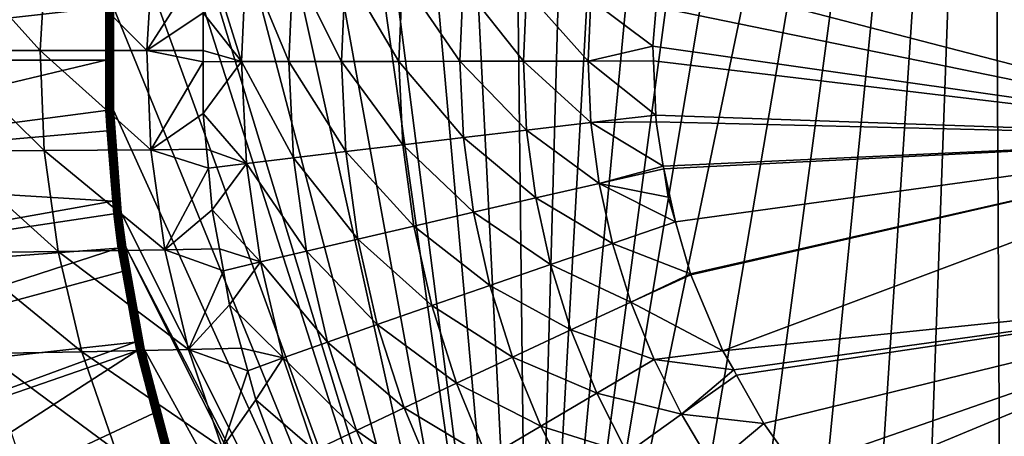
# Model space of a CAD drawing. Extents: x -922 to 922, y -424 to 424.
# Tile 8 of 71: x -715 to -476, y -91 to 10. Entities that reach past the tile are written whole.
import ezdxf

# ---------------------------------------------------------------- set-up
doc = ezdxf.new("R2010")
doc.units = 0
doc.linetypes.add('SOLIDLINE', pattern=[0])
doc.layers.add('BE3C_Starlet_Oval_Sil_2740CFXXK', color=252, linetype='SOLIDLINE')

msp = doc.modelspace()

# ---------------------------------------------------------------- linework, layer by layer
at = {"layer": 'BE3C_Starlet_Oval_Sil_2740CFXXK', "color": 252}
for points in [[(-464.562, 307.862), (-378.905, -322.511), (-479.283, 302.863)], [(-590.961, -234.405), (-479.283, 302.863), (-573.264, -249.923)], [(-590.961, -234.405), (-502.745, 293.618), (-479.283, 302.863)], [(-573.264, -249.923), (-479.283, 302.863), (-554.956, -263.75)], [(-479.283, 302.863), (-536.469, -275.988), (-554.956, -263.75)], [(-479.283, 302.863), (-517.874, -286.611), (-536.469, -275.988)], [(-500.754, -294.494), (-517.874, -286.611), (-479.283, 302.863)], [(-479.283, 302.863), (-476.144, -303.552), (-500.754, -294.494)], [(-479.283, 302.863), (-378.905, -322.511), (-402.692, -320.502)], [(-479.283, 302.863), (-402.692, -320.502), (-427.003, -316.51)], [(-427.003, -316.51), (-451.474, -310.834), (-479.283, 302.863)], [(-479.283, 302.863), (-451.474, -310.834), (-476.144, -303.552)], [(-590.961, -234.405), (-521.817, 284.281), (-502.745, 293.618)], [(-543.505, 271.41), (-521.817, 284.281), (-590.961, -234.405)], [(-590.961, -234.405), (-563.57, 257.477), (-543.505, 271.41)], [(-590.961, -234.405), (-577.716, 246.212), (-563.57, 257.477)], [(-590.961, -234.405), (-596.304, 229.254), (-577.716, 246.212)], [(-613.399, 210.997), (-596.304, 229.254), (-590.961, -234.405)], [(-590.961, -234.405), (-629.033, 191.465), (-613.399, 210.997)], [(-643.127, 170.778), (-629.033, 191.465), (-590.961, -234.405)], [(-590.961, -234.405), (-647.418, 163.729), (-643.127, 170.778)], [(-590.961, -234.405), (-659.359, 141.608), (-647.418, 163.729)], [(-669.446, 118.812), (-659.359, 141.608), (-590.961, -234.405)], [(-590.961, -234.405), (-677.715, 95.3556), (-669.446, 118.812)], [(-590.961, -234.405), (-684.151, 71.2671), (-677.715, 95.3556)], [(-685.999, 62.5597), (-684.151, 71.2671), (-590.961, -234.405)], [(-590.961, -234.405), (-689.923, 37.6723), (-685.999, 62.5597)], [(-590.961, -234.405), (-691.892, 12.7539), (-689.923, 37.6723)], [(-693.746, 12.8283, 1.25511), (-808.565, 0.02537, 286.416), (-807.517, 27.1505, 286.416)], [(-709.673, 2.3838, 296.92), (-731.83, 26.9034, 337.633), (-733.262, 2.40352, 337.539)], [(-708.238, 26.7127, 297.01), (-731.83, 26.9034, 337.633), (-709.673, 2.3838, 296.92)], [(-709.673, 2.3838, 296.92), (-683.793, 2.35929, 257.67), (-708.238, 26.7127, 297.01)], [(-708.238, 26.7127, 297.01), (-683.793, 2.35929, 257.67), (-682.37, 26.4686, 257.749)], [(-668.959, 25.5785, 239.39), (-682.37, 26.4686, 257.749), (-683.793, 2.35929, 257.67)], [(-668.959, 25.5785, 239.39), (-683.793, 2.35929, 257.67), (-670.199, 11.454, 239.19)], [(-660.883, -0.32637, 227.568), (-668.959, 25.5785, 239.39), (-670.199, 11.454, 239.19)], [(-659.754, 24.4679, 227.723), (-668.959, 25.5785, 239.39), (-660.883, -0.32637, 227.568)], [(-649.41, -0.30732, 216.32), (-659.754, 24.4679, 227.723), (-660.883, -0.32637, 227.568)], [(-648.368, 23.1182, 216.43), (-659.754, 24.4679, 227.723), (-649.41, -0.30732, 216.32)], [(-649.41, -0.30732, 216.32), (-636.619, -0.28628, 206.272), (-648.368, 23.1182, 216.43)], [(-648.368, 23.1182, 216.43), (-636.619, -0.28628, 206.272), (-635.66, 21.6251, 206.341)], [(-636.619, -0.28628, 206.272), (-622.709, -0.26358, 197.645), (-635.66, 21.6251, 206.341)], [(-635.66, 21.6251, 206.341), (-622.709, -0.26358, 197.645), (-621.831, 20.0123, 197.678)], [(-621.831, 20.0123, 197.678), (-622.709, -0.26358, 197.645), (-607.926, -0.23963, 190.611)], [(-621.831, 20.0123, 197.678), (-607.926, -0.23963, 190.611), (-607.127, 18.3085, 190.615)], [(-406.121, -18.6546, 171.337), (-559.654, 21.2582, 179.827), (-560.348, 12.953, 179.858)], [(-406.121, 18.6608, 171.337), (-559.654, 21.2582, 179.827), (-406.121, -18.6546, 171.337)], [(-607.127, 18.3085, 190.615), (-607.926, -0.23963, 190.611), (-592.549, -0.21488, 185.285)], [(-607.127, 18.3085, 190.615), (-592.549, -0.21488, 185.285), (-591.827, 16.5458, 185.27)], [(-591.827, 16.5458, 185.27), (-592.549, -0.21488, 185.285), (-576.871, -0.18979, 181.718)], [(-591.827, 16.5458, 185.27), (-576.871, -0.18979, 181.718), (-576.225, 14.7572, 181.693)], [(-576.225, 14.7572, 181.693), (-576.871, -0.18979, 181.718), (-561.143, 3.43591, 179.895)], [(-576.225, 14.7572, 181.693), (-561.143, 3.43591, 179.895), (-560.348, 12.953, 179.858)], [(-693.76, 0.01573, 1.25507), (-808.565, 0.02537, 286.416), (-693.746, 12.8283, 1.25511)], [(-693.746, 12.8283, 1.25511), (-693.563, 12.821, 0.90424), (-693.76, 0.01573, 1.25507)], [(-693.59, -12.1295, 0.90417), (-693.76, 0.01573, 1.25507), (-693.563, 12.821, 0.90424)], [(-693.563, 12.821, 0.90424), (-693.342, -12.1201, 0.59622), (-693.59, -12.1295, 0.90417)], [(-693.563, 12.821, 0.90424), (-693.315, 12.811, 0.59624), (-693.342, -12.1201, 0.59622)], [(-693.315, 12.811, 0.59624), (-693.038, -12.1085, 0.3432), (-693.342, -12.1201, 0.59622)], [(-693.315, 12.811, 0.59624), (-693.011, 12.7988, 0.34322), (-693.038, -12.1085, 0.3432)], [(-693.011, 12.7988, 0.34322), (-692.69, -12.0953, 0.15506), (-693.038, -12.1085, 0.3432)], [(-693.011, 12.7988, 0.34322), (-692.663, 12.7848, 0.15507), (-692.69, -12.0953, 0.15506)], [(-692.663, 12.7848, 0.15507), (-692.312, -12.0809, 0.03915), (-692.69, -12.0953, 0.15506)], [(-692.663, 12.7848, 0.15507), (-692.285, 12.7697, 0.03915), (-692.312, -12.0809, 0.03915)], [(-692.285, 12.7697, 0.03915), (-691.918, -12.0659), (-692.312, -12.0809, 0.03915)], [(-692.285, 12.7697, 0.03915), (-691.892, 12.7539), (-691.918, -12.0659)], [(-691.918, -12.0659), (-691.892, 12.7539), (-590.961, -234.405)], [(-406.121, -18.6546, 171.337), (-560.348, 12.953, 179.858), (-561.143, 3.43591, 179.895)], [(-683.793, 2.35929, 257.67), (-670.174, 2.3465, 239.197), (-670.199, 11.454, 239.19)], [(-660.883, -0.32637, 227.568), (-670.199, 11.454, 239.19), (-670.174, 2.3465, 239.197)], [(-709.673, 2.3838, 296.92), (-733.262, 2.40352, 337.539), (-708.708, -21.8928, 296.982)], [(-708.708, -21.8928, 296.982), (-733.262, 2.40352, 337.539), (-732.299, -22.055, 337.604)], [(-576.871, -0.18979, 181.718), (-561, -0.15752, 179.888), (-561.143, 3.43591, 179.895)], [(-561, -0.15752, 179.888), (-406.121, -18.6546, 171.337), (-561.143, 3.43591, 179.895)], [(-693.76, 0.01573, 1.25507), (-807.521, -27.0999, 286.416), (-808.565, 0.02537, 286.416)], [(-693.773, -12.1364, 1.25504), (-807.521, -27.0999, 286.416), (-693.76, 0.01573, 1.25507)], [(-708.708, -21.8928, 296.982), (-682.837, -21.6868, 257.725), (-709.673, 2.3838, 296.92)], [(-709.673, 2.3838, 296.92), (-682.837, -21.6868, 257.725), (-683.793, 2.35929, 257.67)], [(-693.59, -12.1295, 0.90417), (-693.773, -12.1364, 1.25504), (-693.76, 0.01573, 1.25507)], [(-682.837, -21.6868, 257.725), (-670.166, -0.34161, 239.199), (-683.793, 2.35929, 257.67)], [(-683.793, 2.35929, 257.67), (-670.166, -0.34161, 239.199), (-670.174, 2.3465, 239.197)], [(-670.174, 2.3465, 239.197), (-670.166, -0.34161, 239.199), (-660.883, -0.32637, 227.568)], [(-682.837, -21.6868, 257.725), (-670.131, -12.9059, 239.209), (-670.166, -0.34161, 239.199)], [(-660.883, -0.32637, 227.568), (-670.166, -0.34161, 239.199), (-670.131, -12.9059, 239.209)], [(-660.883, -0.32637, 227.568), (-670.131, -12.9059, 239.209), (-659.686, -25.0157, 227.745)], [(-649.41, -0.30732, 216.32), (-660.883, -0.32637, 227.568), (-648.304, -23.6385, 216.447)], [(-648.304, -23.6385, 216.447), (-660.883, -0.32637, 227.568), (-659.686, -25.0157, 227.745)], [(-649.41, -0.30732, 216.32), (-635.601, -22.1149, 206.352), (-636.619, -0.28628, 206.272)], [(-648.304, -23.6385, 216.447), (-635.601, -22.1149, 206.352), (-649.41, -0.30732, 216.32)], [(-636.619, -0.28628, 206.272), (-621.775, -20.4689, 197.684), (-622.709, -0.26358, 197.645)], [(-635.601, -22.1149, 206.352), (-621.775, -20.4689, 197.684), (-636.619, -0.28628, 206.272)], [(-622.709, -0.26358, 197.645), (-607.074, -18.73, 190.618), (-607.926, -0.23963, 190.611)], [(-622.709, -0.26358, 197.645), (-621.775, -20.4689, 197.684), (-607.074, -18.73, 190.618)], [(-607.926, -0.23963, 190.611), (-591.777, -16.9306, 185.27), (-592.549, -0.21488, 185.285)], [(-607.926, -0.23963, 190.611), (-607.074, -18.73, 190.618), (-591.777, -16.9306, 185.27)], [(-592.549, -0.21488, 185.285), (-576.178, -15.1048, 181.691), (-576.871, -0.18979, 181.718)], [(-592.549, -0.21488, 185.285), (-591.777, -16.9306, 185.27), (-576.178, -15.1048, 181.691)], [(-576.871, -0.18979, 181.718), (-560.475, -13.2819, 179.864), (-561, -0.15752, 179.888)], [(-576.178, -15.1048, 181.691), (-560.475, -13.2819, 179.864), (-576.871, -0.18979, 181.718)], [(-561, -0.15752, 179.888), (-560.475, -13.2819, 179.864), (-406.121, -18.6546, 171.337)], [(-693.773, -12.1364, 1.25504), (-693.394, -17.0784, 1.25607), (-807.521, -27.0999, 286.416)], [(-693.394, -17.0784, 1.25607), (-693.773, -12.1364, 1.25504), (-693.59, -12.1295, 0.90417)], [(-693.59, -12.1295, 0.90417), (-693.342, -12.1201, 0.59622), (-691.42, -37.1507, 0.59886)], [(-693.394, -17.0784, 1.25607), (-693.59, -12.1295, 0.90417), (-691.667, -37.1792, 0.90808)], [(-693.59, -12.1295, 0.90417), (-691.42, -37.1507, 0.59886), (-691.667, -37.1792, 0.90808)], [(-693.342, -12.1201, 0.59622), (-693.038, -12.1085, 0.3432), (-691.118, -37.1157, 0.34477)], [(-693.342, -12.1201, 0.59622), (-691.118, -37.1157, 0.34477), (-691.42, -37.1507, 0.59886)], [(-693.038, -12.1085, 0.3432), (-692.69, -12.0953, 0.15506), (-690.772, -37.0756, 0.15578)], [(-693.038, -12.1085, 0.3432), (-690.772, -37.0756, 0.15578), (-691.118, -37.1157, 0.34477)], [(-692.69, -12.0953, 0.15506), (-692.312, -12.0809, 0.03915), (-690.395, -37.0321, 0.03932)], [(-692.69, -12.0953, 0.15506), (-690.395, -37.0321, 0.03932), (-690.772, -37.0756, 0.15578)], [(-692.312, -12.0809, 0.03915), (-691.918, -12.0659), (-690.003, -36.9867)], [(-692.312, -12.0809, 0.03915), (-690.003, -36.9867), (-690.395, -37.0321, 0.03932)], [(-590.961, -234.405), (-690.003, -36.9867), (-691.918, -12.0659)], [(-669.327, -21.5482, 239.344), (-670.131, -12.9059, 239.209), (-682.837, -21.6868, 257.725)], [(-659.686, -25.0157, 227.745), (-670.131, -12.9059, 239.209), (-669.327, -21.5482, 239.344)], [(-576.178, -15.1048, 181.691), (-560.411, -14.9015, 179.861), (-560.475, -13.2819, 179.864)], [(-560.475, -13.2819, 179.864), (-560.411, -14.9015, 179.861), (-406.121, -18.6546, 171.337)], [(-574.192, -29.8337, 181.614), (-576.178, -15.1048, 181.691), (-591.777, -16.9306, 185.27)], [(-558.658, -25.6526, 179.781), (-560.411, -14.9015, 179.861), (-576.178, -15.1048, 181.691)], [(-558.658, -25.6526, 179.781), (-576.178, -15.1048, 181.691), (-574.192, -29.8337, 181.614)], [(-406.121, -18.6546, 171.337), (-560.411, -14.9015, 179.861), (-558.658, -25.6526, 179.781)], [(-807.521, -27.0999, 286.416), (-693.394, -17.0784, 1.25607), (-692.082, -34.1591, 1.2596)], [(-691.667, -37.1792, 0.90808), (-692.082, -34.1591, 1.2596), (-693.394, -17.0784, 1.25607)], [(-604.636, -36.8109, 190.63), (-607.074, -18.73, 190.618), (-621.775, -20.4689, 197.684)], [(-589.566, -33.3484, 185.223), (-591.777, -16.9306, 185.27), (-607.074, -18.73, 190.618)], [(-589.566, -33.3484, 185.223), (-607.074, -18.73, 190.618), (-604.636, -36.8109, 190.63)], [(-574.192, -29.8337, 181.614), (-591.777, -16.9306, 185.27), (-589.566, -33.3484, 185.223)], [(-406.121, -18.6546, 171.337), (-558.658, -25.6526, 179.781), (-558.554, -26.2907, 179.776)], [(-555.702, -39.1725, 179.647), (-406.121, -18.6546, 171.337), (-558.554, -26.2907, 179.776)], [(-552.085, -51.7016, 179.483), (-406.121, -18.6546, 171.337), (-555.702, -39.1725, 179.647)], [(-552.085, -51.7016, 179.483), (-551.972, -51.9699, 179.478), (-406.121, -18.6546, 171.337)], [(-406.121, -18.6546, 171.337), (-551.972, -51.9699, 179.478), (-544.2, -70.3604, 179.13)], [(-406.121, -18.6546, 171.337), (-544.2, -70.3604, 179.13), (-402.7, -55.8129, 171.337)], [(-635.601, -22.1149, 206.352), (-619.104, -40.1544, 197.781), (-621.775, -20.4689, 197.684)], [(-604.636, -36.8109, 190.63), (-621.775, -20.4689, 197.684), (-619.104, -40.1544, 197.781)], [(-708.708, -21.8928, 296.982), (-732.299, -22.055, 337.604), (-705.334, -46.3323, 297.191)], [(-705.334, -46.3323, 297.191), (-732.299, -22.055, 337.604), (-728.937, -46.6262, 337.819)], [(-708.708, -21.8928, 296.982), (-679.483, -45.9457, 257.908), (-682.837, -21.6868, 257.725)], [(-705.334, -46.3323, 297.191), (-679.483, -45.9457, 257.908), (-708.708, -21.8928, 296.982)], [(-669.327, -21.5482, 239.344), (-682.837, -21.6868, 257.725), (-668.899, -26.149, 239.415)], [(-668.899, -26.149, 239.415), (-682.837, -21.6868, 257.725), (-679.483, -45.9457, 257.908)], [(-659.686, -25.0157, 227.745), (-669.327, -21.5482, 239.344), (-668.899, -26.149, 239.415)], [(-648.304, -23.6385, 216.447), (-659.686, -25.0157, 227.745), (-645.144, -46.2343, 216.774)], [(-648.304, -23.6385, 216.447), (-632.689, -43.3147, 206.556), (-635.601, -22.1149, 206.352)], [(-645.144, -46.2343, 216.774), (-632.689, -43.3147, 206.556), (-648.304, -23.6385, 216.447)], [(-632.689, -43.3147, 206.556), (-619.104, -40.1544, 197.781), (-635.601, -22.1149, 206.352)], [(-668.899, -26.149, 239.415), (-679.483, -45.9457, 257.908), (-667.962, -36.2307, 239.572)], [(-667.962, -36.2307, 239.572), (-659.686, -25.0157, 227.745), (-668.899, -26.149, 239.415)], [(-667.962, -36.2307, 239.572), (-656.269, -48.866, 228.204), (-659.686, -25.0157, 227.745)], [(-645.144, -46.2343, 216.774), (-659.686, -25.0157, 227.745), (-656.269, -48.866, 228.204)], [(-574.192, -29.8337, 181.614), (-558.554, -26.2907, 179.776), (-558.658, -25.6526, 179.781)], [(-807.521, -27.0999, 286.416), (-692.082, -34.1591, 1.2596), (-804.401, -54.0624, 286.416)], [(-574.192, -29.8337, 181.614), (-557.431, -33.1838, 179.725), (-558.554, -26.2907, 179.776)], [(-555.702, -39.1725, 179.647), (-558.554, -26.2907, 179.776), (-557.431, -33.1838, 179.725)], [(-570.965, -44.3634, 181.489), (-574.192, -29.8337, 181.614), (-589.566, -33.3484, 185.223)], [(-555.702, -39.1725, 179.647), (-574.192, -29.8337, 181.614), (-570.965, -44.3634, 181.489)], [(-555.702, -39.1725, 179.647), (-557.431, -33.1838, 179.725), (-574.192, -29.8337, 181.614)], [(-585.974, -49.5039, 185.144), (-589.566, -33.3484, 185.223), (-604.636, -36.8109, 190.63)], [(-570.965, -44.3634, 181.489), (-589.566, -33.3484, 185.223), (-585.974, -49.5039, 185.144)], [(-804.401, -54.0624, 286.416), (-692.082, -34.1591, 1.2596), (-691.849, -37.2002, 1.26024)], [(-691.667, -37.1792, 0.90808), (-691.849, -37.2002, 1.26024), (-692.082, -34.1591, 1.2596)], [(-804.401, -54.0624, 286.416), (-691.849, -37.2002, 1.26024), (-690.775, -45.5481, 1.26315)], [(-690.594, -45.5225, 0.91029), (-691.849, -37.2002, 1.26024), (-691.667, -37.1792, 0.90808)], [(-690.594, -45.5225, 0.91029), (-690.775, -45.5481, 1.26315), (-691.849, -37.2002, 1.26024)], [(-691.667, -37.1792, 0.90808), (-691.42, -37.1507, 0.59886), (-690.349, -45.4876, 0.60037)], [(-691.667, -37.1792, 0.90808), (-690.349, -45.4876, 0.60037), (-690.594, -45.5225, 0.91029)], [(-691.42, -37.1507, 0.59886), (-691.118, -37.1157, 0.34477), (-690.047, -45.4447, 0.34567)], [(-691.42, -37.1507, 0.59886), (-690.047, -45.4447, 0.34567), (-690.349, -45.4876, 0.60037)], [(-691.118, -37.1157, 0.34477), (-690.772, -37.0756, 0.15578), (-689.701, -45.3957, 0.1562)], [(-691.118, -37.1157, 0.34477), (-689.701, -45.3957, 0.1562), (-690.047, -45.4447, 0.34567)], [(-690.772, -37.0756, 0.15578), (-690.395, -37.0321, 0.03932), (-689.325, -45.3423, 0.03943)], [(-690.772, -37.0756, 0.15578), (-689.325, -45.3423, 0.03943), (-689.701, -45.3957, 0.1562)], [(-690.395, -37.0321, 0.03932), (-690.003, -36.9867), (-688.934, -45.2868)], [(-690.395, -37.0321, 0.03932), (-688.934, -45.2868), (-689.325, -45.3423, 0.03943)], [(-590.961, -234.405), (-688.934, -45.2868), (-690.003, -36.9867)], [(-679.483, -45.9457, 257.908), (-666.236, -45.6822, 239.84), (-667.962, -36.2307, 239.572)], [(-666.236, -45.6822, 239.84), (-656.269, -48.866, 228.204), (-667.962, -36.2307, 239.572)], [(-600.675, -54.5658, 190.639), (-604.636, -36.8109, 190.63), (-619.104, -40.1544, 197.781)], [(-585.974, -49.5039, 185.144), (-604.636, -36.8109, 190.63), (-600.675, -54.5658, 190.639)], [(-632.689, -43.3147, 206.556), (-614.768, -59.4476, 197.92), (-619.104, -40.1544, 197.781)], [(-600.675, -54.5658, 190.639), (-619.104, -40.1544, 197.781), (-614.768, -59.4476, 197.92)], [(-570.965, -44.3634, 181.489), (-552.085, -51.7016, 179.483), (-555.702, -39.1725, 179.647)], [(-689.325, -45.3423, 0.03943), (-688.934, -45.2868), (-684.433, -70.0108)], [(-597.073, -228.491), (-684.433, -70.0108), (-688.934, -45.2868)], [(-597.073, -228.491), (-688.934, -45.2868), (-590.961, -234.405)], [(-645.144, -46.2343, 216.774), (-627.969, -64.0521, 206.859), (-632.689, -43.3147, 206.556)], [(-627.969, -64.0521, 206.859), (-614.768, -59.4476, 197.92), (-632.689, -43.3147, 206.556)], [(-585.974, -49.5039, 185.144), (-566.509, -58.6412, 181.315), (-570.965, -44.3634, 181.489)], [(-570.965, -44.3634, 181.489), (-566.509, -58.6412, 181.315), (-552.085, -51.7016, 179.483)], [(-799.225, -80.7118, 286.416), (-804.401, -54.0624, 286.416), (-690.775, -45.5481, 1.26315)], [(-799.225, -80.7118, 286.416), (-690.775, -45.5481, 1.26315), (-689.75, -51.1835, 1.26588)], [(-705.334, -46.3323, 297.191), (-728.937, -46.6262, 337.819), (-699.544, -70.6424, 297.531)], [(-699.544, -70.6424, 297.531), (-728.937, -46.6262, 337.819), (-723.185, -71.0328, 338.172)], [(-705.334, -46.3323, 297.191), (-673.707, -70.1103, 258.209), (-679.483, -45.9457, 257.908)], [(-699.544, -70.6424, 297.531), (-673.707, -70.1103, 258.209), (-705.334, -46.3323, 297.191)], [(-689.75, -51.1835, 1.26588), (-690.775, -45.5481, 1.26315), (-690.594, -45.5225, 0.91029)], [(-690.594, -45.5225, 0.91029), (-690.349, -45.4876, 0.60037), (-685.834, -70.3222, 0.60655)], [(-686.076, -70.3761, 0.91934), (-689.75, -51.1835, 1.26588), (-690.594, -45.5225, 0.91029)], [(-690.594, -45.5225, 0.91029), (-685.834, -70.3222, 0.60655), (-686.076, -70.3761, 0.91934)], [(-690.349, -45.4876, 0.60037), (-690.047, -45.4447, 0.34567), (-685.536, -70.2559, 0.3493)], [(-690.349, -45.4876, 0.60037), (-685.536, -70.2559, 0.3493), (-685.834, -70.3222, 0.60655)], [(-690.047, -45.4447, 0.34567), (-689.701, -45.3957, 0.1562), (-685.194, -70.1799, 0.15787)], [(-690.047, -45.4447, 0.34567), (-685.194, -70.1799, 0.15787), (-685.536, -70.2559, 0.3493)], [(-689.701, -45.3957, 0.1562), (-689.325, -45.3423, 0.03943), (-684.821, -70.0971, 0.03987)], [(-689.701, -45.3957, 0.1562), (-684.821, -70.0971, 0.03987), (-685.194, -70.1799, 0.15787)], [(-689.325, -45.3423, 0.03943), (-684.433, -70.0108), (-684.821, -70.0971, 0.03987)], [(-679.483, -45.9457, 257.908), (-665.259, -51.0278, 239.991), (-666.236, -45.6822, 239.84)], [(-673.707, -70.1103, 258.209), (-665.259, -51.0278, 239.991), (-679.483, -45.9457, 257.908)], [(-666.236, -45.6822, 239.84), (-665.259, -51.0278, 239.991), (-656.269, -48.866, 228.204)], [(-645.144, -46.2343, 216.774), (-656.269, -48.866, 228.204), (-640.028, -68.2927, 217.265)], [(-640.028, -68.2927, 217.265), (-627.969, -64.0521, 206.859), (-645.144, -46.2343, 216.774)], [(-656.269, -48.866, 228.204), (-665.259, -51.0278, 239.991), (-663.763, -59.2183, 240.223)], [(-656.269, -48.866, 228.204), (-663.763, -59.2183, 240.223), (-650.747, -72.0989, 228.895)], [(-640.028, -68.2927, 217.265), (-656.269, -48.866, 228.204), (-650.747, -72.0989, 228.895)], [(-600.675, -54.5658, 190.639), (-581.019, -65.3338, 185.028), (-585.974, -49.5039, 185.144)], [(-585.974, -49.5039, 185.144), (-581.019, -65.3338, 185.028), (-566.509, -58.6412, 181.315)], [(-686.632, -68.3312, 1.2742), (-799.225, -80.7118, 286.416), (-689.75, -51.1835, 1.26588)], [(-686.076, -70.3761, 0.91934), (-686.632, -68.3312, 1.2742), (-689.75, -51.1835, 1.26588)], [(-673.707, -70.1103, 258.209), (-663.763, -59.2183, 240.223), (-665.259, -51.0278, 239.991)], [(-566.509, -58.6412, 181.315), (-551.972, -51.9699, 179.478), (-552.085, -51.7016, 179.483)], [(-566.509, -58.6412, 181.315), (-544.2, -70.3604, 179.13), (-551.972, -51.9699, 179.478)], [(-614.768, -59.4476, 197.92), (-595.218, -71.9199, 190.638), (-600.675, -54.5658, 190.639)], [(-600.675, -54.5658, 190.639), (-595.218, -71.9199, 190.638), (-581.019, -65.3338, 185.028)], [(-402.7, -55.8129, 171.337), (-544.2, -70.3604, 179.13), (-541.578, -75.0326, 179.013)], [(-402.7, -55.8129, 171.337), (-541.578, -75.0326, 179.013), (-540.883, -76.27, 178.982)], [(-402.7, -55.8129, 171.337), (-540.883, -76.27, 178.982), (-534.316, -87.9701, 178.691)], [(-534.316, -87.9701, 178.691), (-526.514, -98.8863, 178.349), (-402.7, -55.8129, 171.337)], [(-402.7, -55.8129, 171.337), (-526.514, -98.8863, 178.349), (-521.953, -105.266, 178.148)], [(-402.7, -55.8129, 171.337), (-521.953, -105.266, 178.148), (-395.886, -92.501, 171.337)], [(-660.862, -69.7412, 240.646), (-663.763, -59.2183, 240.223), (-673.707, -70.1103, 258.209)], [(-650.747, -72.0989, 228.895), (-663.763, -59.2183, 240.223), (-660.862, -69.7412, 240.646)], [(-627.969, -64.0521, 206.859), (-608.802, -78.2611, 198.085), (-614.768, -59.4476, 197.92)], [(-614.768, -59.4476, 197.92), (-608.802, -78.2611, 198.085), (-595.218, -71.9199, 190.638)], [(-581.019, -65.3338, 185.028), (-560.896, -72.5047, 181.094), (-566.509, -58.6412, 181.315)], [(-560.896, -72.5047, 181.094), (-544.2, -70.3604, 179.13), (-566.509, -58.6412, 181.315)], [(-640.028, -68.2927, 217.265), (-621.482, -84.2251, 207.236), (-627.969, -64.0521, 206.859)], [(-621.482, -84.2251, 207.236), (-608.802, -78.2611, 198.085), (-627.969, -64.0521, 206.859)], [(-595.218, -71.9199, 190.638), (-574.785, -80.6403, 184.873), (-581.019, -65.3338, 185.028)], [(-581.019, -65.3338, 185.028), (-574.785, -80.6403, 184.873), (-560.896, -72.5047, 181.094)], [(-686.632, -68.3312, 1.2742), (-792.015, -106.948, 286.416), (-799.225, -80.7118, 286.416)], [(-686.253, -70.4154, 1.27522), (-792.015, -106.948, 286.416), (-686.632, -68.3312, 1.2742)], [(-686.253, -70.4154, 1.27522), (-686.632, -68.3312, 1.2742), (-686.076, -70.3761, 0.91934)], [(-640.028, -68.2927, 217.265), (-650.747, -72.0989, 228.895), (-633.01, -89.6948, 217.883)], [(-633.01, -89.6948, 217.883), (-621.482, -84.2251, 207.236), (-640.028, -68.2927, 217.265)], [(-686.253, -70.4154, 1.27522), (-782.802, -132.651, 286.416), (-792.015, -106.948, 286.416)], [(-682.277, -85.553, 1.28542), (-782.802, -132.651, 286.416), (-686.253, -70.4154, 1.27522)], [(-699.544, -70.6424, 297.531), (-723.185, -71.0328, 338.172), (-691.354, -94.5349, 297.992)], [(-691.354, -94.5349, 297.992), (-723.185, -71.0328, 338.172), (-715.07, -95.0051, 338.649)], [(-699.544, -70.6424, 297.531), (-665.517, -93.8738, 258.614), (-673.707, -70.1103, 258.209)], [(-691.354, -94.5349, 297.992), (-665.517, -93.8738, 258.614), (-699.544, -70.6424, 297.531)], [(-686.253, -70.4154, 1.27522), (-686.076, -70.3761, 0.91934), (-682.277, -85.553, 1.28542)], [(-686.076, -70.3761, 0.91934), (-685.834, -70.3222, 0.60655), (-679.479, -94.5245, 0.61494)], [(-682.277, -85.553, 1.28542), (-686.076, -70.3761, 0.91934), (-679.717, -94.5968, 0.93164)], [(-686.076, -70.3761, 0.91934), (-679.479, -94.5245, 0.61494), (-679.717, -94.5968, 0.93164)], [(-685.834, -70.3222, 0.60655), (-685.536, -70.2559, 0.3493), (-679.186, -94.4352, 0.35426)], [(-685.834, -70.3222, 0.60655), (-679.186, -94.4352, 0.35426), (-679.479, -94.5245, 0.61494)], [(-685.536, -70.2559, 0.3493), (-685.194, -70.1799, 0.15787), (-678.849, -94.3325, 0.16014)], [(-685.536, -70.2559, 0.3493), (-678.849, -94.3325, 0.16014), (-679.186, -94.4352, 0.35426)], [(-685.194, -70.1799, 0.15787), (-684.821, -70.0971, 0.03987), (-678.482, -94.2205, 0.04045)], [(-685.194, -70.1799, 0.15787), (-678.482, -94.2205, 0.04045), (-678.849, -94.3325, 0.16014)], [(-684.821, -70.0971, 0.03987), (-684.433, -70.0108), (-678.099, -94.1038)], [(-684.821, -70.0971, 0.03987), (-678.099, -94.1038), (-678.482, -94.2205, 0.04045)], [(-678.099, -94.1038), (-684.433, -70.0108), (-597.073, -228.491)], [(-660.862, -69.7412, 240.646), (-673.707, -70.1103, 258.209), (-659.355, -75.2083, 240.866)], [(-659.355, -75.2083, 240.866), (-673.707, -70.1103, 258.209), (-665.517, -93.8738, 258.614)], [(-650.747, -72.0989, 228.895), (-660.862, -69.7412, 240.646), (-659.355, -75.2083, 240.866)], [(-560.896, -72.5047, 181.094), (-541.578, -75.0326, 179.013), (-544.2, -70.3604, 179.13)], [(-657.415, -82.2443, 241.149), (-650.747, -72.0989, 228.895), (-659.355, -75.2083, 240.866)], [(-657.415, -82.2443, 241.149), (-643.189, -94.5757, 229.769), (-650.747, -72.0989, 228.895)], [(-633.01, -89.6948, 217.883), (-650.747, -72.0989, 228.895), (-643.189, -94.5757, 229.769)], [(-608.802, -78.2611, 198.085), (-588.359, -88.6401, 190.613), (-595.218, -71.9199, 190.638)], [(-595.218, -71.9199, 190.638), (-588.359, -88.6401, 190.613), (-574.785, -80.6403, 184.873)], [(-574.785, -80.6403, 184.873), (-554.27, -85.7732, 180.831), (-560.896, -72.5047, 181.094)], [(-554.27, -85.7732, 180.831), (-541.578, -75.0326, 179.013), (-560.896, -72.5047, 181.094)], [(-659.355, -75.2083, 240.866), (-665.517, -93.8738, 258.614), (-657.415, -82.2443, 241.149)], [(-554.27, -85.7732, 180.831), (-540.883, -76.27, 178.982), (-541.578, -75.0326, 179.013)], [(-554.27, -85.7732, 180.831), (-534.316, -87.9701, 178.691), (-540.883, -76.27, 178.982)], [(-621.482, -84.2251, 207.236), (-601.311, -96.3266, 198.254), (-608.802, -78.2611, 198.085)], [(-608.802, -78.2611, 198.085), (-601.311, -96.3266, 198.254), (-588.359, -88.6401, 190.613)], [(-588.359, -88.6401, 190.613), (-567.435, -95.2044, 184.675), (-574.785, -80.6403, 184.873)], [(-574.785, -80.6403, 184.873), (-567.435, -95.2044, 184.675), (-554.27, -85.7732, 180.831)], [(-665.517, -93.8738, 258.614), (-653.219, -93.4234, 241.712), (-657.415, -82.2443, 241.149)], [(-653.219, -93.4234, 241.712), (-643.189, -94.5757, 229.769), (-657.415, -82.2443, 241.149)], [(-782.802, -132.651, 286.416), (-682.277, -85.553, 1.28542), (-679.888, -94.6492, 1.29155)], [(-682.277, -85.553, 1.28542), (-679.717, -94.5968, 0.93164), (-679.888, -94.6492, 1.29155)], [(-633.01, -89.6948, 217.883), (-613.351, -103.531, 207.647), (-621.482, -84.2251, 207.236)], [(-613.351, -103.531, 207.647), (-601.311, -96.3266, 198.254), (-621.482, -84.2251, 207.236)], [(-567.435, -95.2044, 184.675), (-546.72, -98.4304, 180.528), (-554.27, -85.7732, 180.831)], [(-554.27, -85.7732, 180.831), (-546.72, -98.4304, 180.528), (-534.316, -87.9701, 178.691)], [(-546.72, -98.4304, 180.528), (-526.514, -98.8863, 178.349), (-534.316, -87.9701, 178.691)], [(-633.01, -89.6948, 217.883), (-643.189, -94.5757, 229.769), (-624.231, -110.103, 218.571)], [(-624.231, -110.103, 218.571), (-613.351, -103.531, 207.647), (-633.01, -89.6948, 217.883)], [(-601.311, -96.3266, 198.254), (-580.284, -104.47, 190.55), (-588.359, -88.6401, 190.613)], [(-588.359, -88.6401, 190.613), (-580.284, -104.47, 190.55), (-567.435, -95.2044, 184.675)]]:
    msp.add_3dface(points, dxfattribs=at)

doc.saveas('drawing.dxf')
